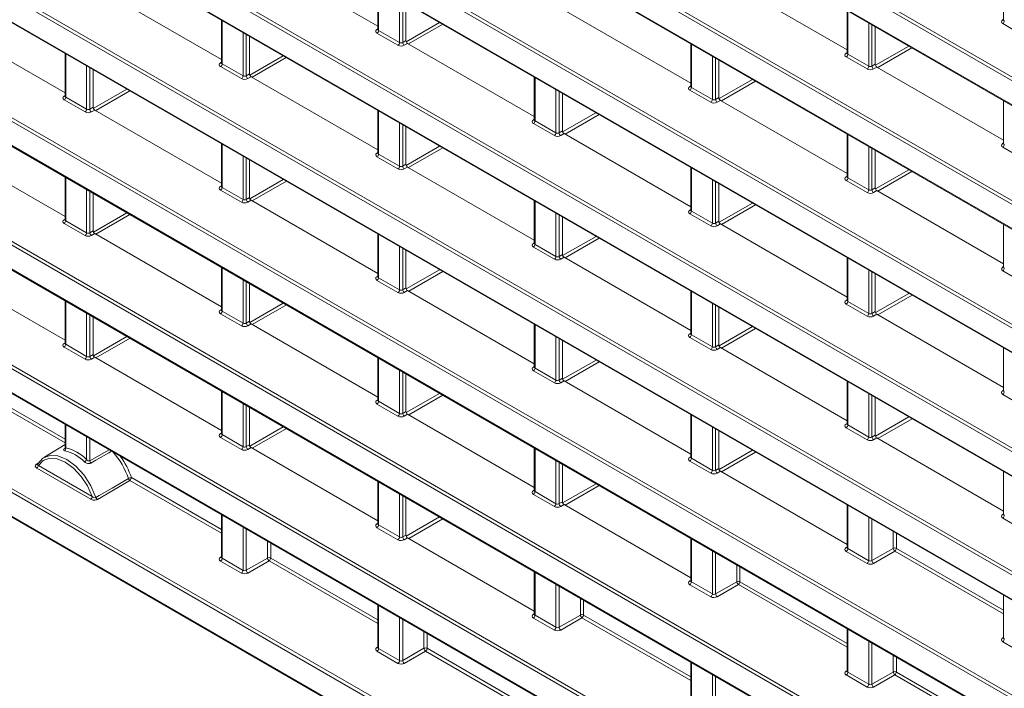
# Model space of a CAD drawing. Header units: millimetres. Extents: x 0 to 1118, y 0 to 864.
# Tile 38 of 156: x 829 to 851, y 256 to 271. Entities that reach past the tile are written whole.
import ezdxf

# ---------------------------------------------------------------- set-up
doc = ezdxf.new("R2010")
doc.units = ezdxf.units.MM

msp = doc.modelspace()

# ---------------------------------------------------------------- linework, layer by layer
at = {"color": 9, "linetype": 'Continuous', "lineweight": 0}
for p, q in [((863.535, 262.727), (764.804, 319.723)), ((764.839, 319.784), (863.569, 262.788)), ((764.804, 319.191), (863.535, 262.195)), ((863.535, 260.003), (764.804, 316.999)), ((764.839, 317.06), (863.569, 260.064)), ((764.804, 316.467), (863.535, 259.471)), ((863.535, 257.279), (764.804, 314.275)), ((764.839, 314.336), (863.569, 257.34)), ((764.804, 313.743), (863.535, 256.747)), ((764.839, 311.611), (863.569, 254.616)), ((863.535, 254.555), (764.804, 311.551)), ((764.804, 311.018), (863.535, 254.023)), ((863.535, 251.831), (764.804, 308.827)), ((764.839, 308.887), (863.569, 251.892)), ((764.804, 308.294), (863.535, 251.298)), ((764.839, 306.163), (863.569, 249.167)), ((863.535, 249.107), (764.804, 306.102)), ((764.804, 305.57), (863.535, 248.574)), ((863.535, 246.383), (764.804, 303.378)), ((764.839, 303.439), (863.569, 246.443)), ((764.804, 302.846), (863.535, 245.85)), ((764.839, 300.715), (863.569, 243.719)), ((863.535, 243.658), (764.804, 300.654)), ((764.804, 300.122), (863.535, 243.126)), ((846.65, 250.681), (764.804, 297.93)), ((764.839, 297.991), (846.685, 250.742)), ((764.804, 297.398), (846.65, 250.149)), ((837.318, 271.864), (837.318, 270.912)), ((837.778, 270.646), (837.778, 271.598)), ((837.849, 271.558), (837.849, 270.647)), ((847.659, 271.343), (847.659, 270.39)), ((833.87, 271.13), (833.87, 270.178)), ((837.926, 270.665), (838.661, 271.089)), ((838.731, 271.048), (837.979, 270.614)), ((848.12, 270.124), (848.12, 271.077)), ((848.19, 271.036), (848.19, 270.125)), ((851.07, 271.146), (851.092, 271.159)), ((851.532, 270.797), (851.071, 271.063)), ((834.331, 269.912), (834.331, 270.864)), ((834.401, 270.824), (834.401, 269.913)), ((837.282, 270.933), (837.303, 270.946)), ((837.744, 270.585), (837.283, 270.851)), ((837.318, 270.912), (837.778, 270.646)), ((837.849, 270.647), (837.921, 270.689)), ((837.956, 270.628), (837.884, 270.586)), ((844.212, 270.609), (844.212, 269.656)), ((848.267, 270.145), (849, 270.568)), ((830.423, 270.396), (830.423, 269.444)), ((834.479, 269.93), (835.214, 270.355)), ((844.673, 269.39), (844.673, 270.342)), ((847.623, 270.411), (847.644, 270.425)), ((847.659, 270.39), (848.12, 270.124)), ((849.071, 270.528), (848.319, 270.094)), ((830.884, 269.178), (830.884, 270.13)), ((833.835, 270.199), (833.856, 270.212)), ((833.87, 270.178), (834.331, 269.912)), ((835.285, 270.314), (834.533, 269.88)), ((844.743, 270.302), (844.743, 269.391)), ((848.085, 270.063), (847.624, 270.329)), ((848.19, 270.125), (848.263, 270.167)), ((830.954, 270.09), (830.954, 269.179)), ((834.297, 269.851), (833.836, 270.117)), ((834.401, 269.913), (834.474, 269.955)), ((848.298, 270.106), (848.225, 270.064)), ((834.509, 269.893), (834.437, 269.852)), ((840.765, 269.874), (840.765, 268.922)), ((844.176, 269.677), (844.197, 269.691)), ((844.82, 269.41), (845.554, 269.834)), ((845.625, 269.793), (844.873, 269.359)), ((830.387, 269.465), (830.409, 269.478)), ((831.032, 269.195), (831.768, 269.62)), ((831.839, 269.579), (831.087, 269.145)), ((841.226, 268.656), (841.226, 269.608)), ((841.296, 269.568), (841.296, 268.657)), ((844.638, 269.329), (844.177, 269.595)), ((844.212, 269.656), (844.673, 269.39)), ((830.849, 269.117), (830.389, 269.383)), ((830.423, 269.444), (830.884, 269.178)), ((844.743, 269.391), (844.815, 269.433)), ((844.851, 269.372), (844.778, 269.33)), ((830.954, 269.179), (831.027, 269.221)), ((831.062, 269.159), (830.99, 269.117)), ((837.318, 269.14), (837.318, 268.188)), ((841.373, 268.675), (842.108, 269.099)), ((842.178, 269.058), (841.426, 268.624)), ((837.778, 267.922), (837.778, 268.874)), ((837.849, 268.834), (837.849, 267.923)), ((840.729, 268.943), (840.75, 268.956)), ((841.191, 268.595), (840.73, 268.861)), ((840.765, 268.922), (841.226, 268.656)), ((841.296, 268.657), (841.368, 268.699)), ((841.404, 268.638), (841.331, 268.596)), ((847.659, 268.619), (847.659, 267.666)), ((833.87, 268.406), (833.87, 267.454)), ((851.07, 268.421), (851.092, 268.435)), ((837.282, 268.209), (837.303, 268.222)), ((837.318, 268.188), (837.778, 267.922)), ((837.926, 267.94), (838.662, 268.365)), ((838.732, 268.324), (837.98, 267.89)), ((848.12, 267.4), (848.12, 268.352)), ((848.19, 268.312), (848.19, 267.401)), ((851.532, 268.073), (851.071, 268.339)), ((834.331, 267.188), (834.331, 268.14)), ((834.401, 268.1), (834.401, 267.189)), ((837.744, 267.861), (837.283, 268.127)), ((837.849, 267.923), (837.921, 267.965)), ((837.956, 267.903), (837.884, 267.862)), ((844.212, 267.884), (844.212, 266.932)), ((848.267, 267.42), (849.001, 267.844)), ((849.072, 267.803), (848.32, 267.369)), ((830.423, 267.672), (830.423, 266.72)), ((834.48, 267.205), (835.215, 267.63)), ((835.286, 267.589), (834.534, 267.155)), ((844.673, 266.666), (844.673, 267.618)), ((844.743, 267.578), (844.743, 266.667)), ((847.623, 267.687), (847.644, 267.701)), ((848.085, 267.339), (847.624, 267.605)), ((847.659, 267.666), (848.12, 267.4)), ((830.884, 266.454), (830.884, 267.406)), ((830.954, 267.366), (830.954, 266.455)), ((833.835, 267.475), (833.856, 267.488)), ((834.297, 267.127), (833.836, 267.393)), ((833.87, 267.454), (834.331, 267.188)), ((848.19, 267.401), (848.263, 267.443)), ((848.298, 267.382), (848.225, 267.34)), ((834.401, 267.189), (834.474, 267.231)), ((834.509, 267.169), (834.437, 267.127)), ((840.765, 267.15), (840.765, 266.198)), ((844.82, 266.685), (845.555, 267.109)), ((831.033, 266.47), (831.769, 266.895)), ((841.226, 265.932), (841.226, 266.884)), ((844.176, 266.953), (844.197, 266.966)), ((844.638, 266.605), (844.177, 266.871)), ((844.212, 266.932), (844.673, 266.666)), ((845.626, 267.068), (844.874, 266.634)), ((830.387, 266.741), (830.409, 266.754)), ((830.849, 266.393), (830.389, 266.659)), ((830.423, 266.72), (830.884, 266.454)), ((831.84, 266.854), (831.088, 266.42)), ((841.296, 266.844), (841.296, 265.933)), ((844.743, 266.667), (844.815, 266.709)), ((830.954, 266.455), (831.027, 266.497)), ((831.062, 266.435), (830.99, 266.393)), ((844.851, 266.648), (844.778, 266.606)), ((837.318, 266.416), (837.318, 265.464)), ((840.729, 266.219), (840.75, 266.232)), ((841.374, 265.95), (842.109, 266.375)), ((842.179, 266.334), (841.427, 265.9)), ((837.778, 265.198), (837.778, 266.15)), ((837.849, 266.11), (837.849, 265.199)), ((841.191, 265.871), (840.73, 266.137)), ((840.765, 266.198), (841.226, 265.932)), ((841.296, 265.933), (841.368, 265.975)), ((841.404, 265.913), (841.331, 265.872)), ((847.659, 265.894), (847.659, 264.942)), ((833.87, 265.682), (833.87, 264.73)), ((837.927, 265.215), (838.662, 265.64)), ((838.733, 265.599), (837.981, 265.165)), ((848.12, 264.676), (848.12, 265.628)), ((848.19, 265.588), (848.19, 264.677)), ((851.07, 265.697), (851.092, 265.711)), ((851.532, 265.349), (851.071, 265.615)), ((834.331, 264.464), (834.331, 265.416)), ((834.401, 265.376), (834.401, 264.465)), ((837.282, 265.485), (837.303, 265.498)), ((837.744, 265.137), (837.283, 265.403)), ((837.318, 265.464), (837.778, 265.198)), ((837.849, 265.199), (837.921, 265.241)), ((837.956, 265.179), (837.884, 265.137)), ((844.212, 265.16), (844.212, 264.208)), ((830.423, 264.948), (830.423, 263.996)), ((847.623, 264.963), (847.644, 264.976)), ((847.659, 264.942), (848.12, 264.676)), ((848.267, 264.695), (849.002, 265.119)), ((849.073, 265.078), (848.321, 264.644)), ((833.835, 264.751), (833.856, 264.764)), ((833.87, 264.73), (834.331, 264.464)), ((834.48, 264.48), (835.216, 264.905)), ((835.287, 264.864), (834.535, 264.43)), ((844.673, 263.942), (844.673, 264.894)), ((844.743, 264.854), (844.743, 263.943)), ((848.085, 264.615), (847.624, 264.881)), ((848.19, 264.677), (848.263, 264.719)), ((830.884, 263.73), (830.884, 264.682)), ((830.954, 264.642), (830.954, 263.731)), ((834.297, 264.403), (833.836, 264.669)), ((834.401, 264.465), (834.474, 264.507)), ((848.298, 264.658), (848.225, 264.616)), ((834.509, 264.445), (834.437, 264.403)), ((840.765, 264.426), (840.765, 263.474)), ((844.821, 263.96), (845.556, 264.385)), ((845.627, 264.344), (844.875, 263.91)), ((831.033, 263.745), (831.77, 264.171)), ((831.841, 264.13), (831.089, 263.696)), ((841.226, 263.208), (841.226, 264.16)), ((841.296, 264.12), (841.296, 263.209)), ((844.176, 264.229), (844.197, 264.242)), ((844.638, 263.881), (844.177, 264.147)), ((844.212, 264.208), (844.673, 263.942)), ((830.387, 264.017), (830.409, 264.03)), ((830.849, 263.669), (830.389, 263.935)), ((830.423, 263.996), (830.884, 263.73)), ((844.743, 263.943), (844.815, 263.985)), ((844.851, 263.923), (844.778, 263.882)), ((830.954, 263.731), (831.027, 263.772)), ((831.062, 263.711), (830.99, 263.669)), ((837.318, 263.692), (837.318, 262.74)), ((841.374, 263.225), (842.11, 263.65)), ((837.778, 262.474), (837.778, 263.426)), ((840.729, 263.495), (840.75, 263.508)), ((841.191, 263.147), (840.73, 263.413)), ((840.765, 263.474), (841.226, 263.208)), ((842.18, 263.609), (841.428, 263.175)), ((830.409, 261.822), (828.011, 263.206)), ((828.046, 263.267), (830.409, 261.903)), ((837.849, 263.386), (837.849, 262.475)), ((841.296, 263.209), (841.368, 263.251)), ((841.404, 263.189), (841.331, 263.147)), ((847.659, 263.17), (847.659, 262.218)), ((851.07, 262.973), (851.092, 262.986)), ((833.87, 262.958), (833.87, 262.006)), ((837.282, 262.761), (837.303, 262.774)), ((837.927, 262.49), (838.663, 262.915)), ((838.734, 262.874), (837.982, 262.44)), ((848.12, 261.952), (848.12, 262.904)), ((848.19, 262.864), (848.19, 261.953)), ((851.532, 262.625), (851.071, 262.891)), ((834.331, 261.74), (834.331, 262.692)), ((834.401, 262.652), (834.401, 261.741)), ((837.744, 262.413), (837.283, 262.679)), ((837.318, 262.74), (837.778, 262.474)), ((837.849, 262.475), (837.921, 262.517)), ((837.956, 262.455), (837.884, 262.413)), ((844.212, 262.436), (844.212, 261.484)), ((848.268, 261.97), (849.003, 262.395)), ((849.074, 262.354), (848.322, 261.92)), ((830.423, 262.224), (830.423, 261.717)), ((834.48, 261.755), (835.217, 262.181)), ((835.288, 262.14), (834.536, 261.706)), ((844.673, 261.218), (844.673, 262.17)), ((844.743, 262.13), (844.743, 261.219)), ((847.623, 262.239), (847.644, 262.252)), ((848.085, 261.891), (847.624, 262.157)), ((847.659, 262.218), (848.12, 261.952)), ((830.884, 261.458), (830.884, 261.958)), ((830.954, 261.918), (830.954, 261.429)), ((833.835, 262.027), (833.856, 262.04)), ((834.297, 261.679), (833.836, 261.945)), ((833.87, 262.006), (834.331, 261.74)), ((848.19, 261.953), (848.263, 261.995)), ((848.298, 261.933), (848.225, 261.892)), ((830.402, 261.702), (830.406, 261.704)), ((830.954, 261.429), (831.38, 261.672)), ((834.401, 261.741), (834.474, 261.782)), ((834.509, 261.721), (834.437, 261.679)), ((840.765, 261.702), (840.765, 260.75)), ((844.176, 261.505), (844.197, 261.518)), ((844.212, 261.484), (844.673, 261.218)), ((844.821, 261.235), (845.557, 261.66)), ((845.627, 261.619), (844.876, 261.185)), ((829.778, 261.354), (829.851, 261.398)), ((830.974, 260.582), (829.787, 261.267)), ((829.822, 261.328), (831.008, 260.643)), ((841.226, 260.484), (841.226, 261.436)), ((841.296, 261.396), (841.296, 260.485)), ((844.638, 261.157), (844.177, 261.423)), ((844.743, 261.219), (844.815, 261.261)), ((831.872, 261.058), (833.856, 259.913)), ((844.851, 261.199), (844.778, 261.157)), ((831.838, 260.997), (831.122, 260.578)), ((833.856, 259.832), (831.838, 260.997)), ((837.318, 260.968), (837.318, 260.016)), ((841.374, 260.5), (842.111, 260.925)), ((842.181, 260.884), (841.429, 260.45)), ((837.778, 259.75), (837.778, 260.702)), ((837.849, 260.662), (837.849, 259.751)), ((840.729, 260.771), (840.75, 260.784)), ((841.191, 260.423), (840.73, 260.689)), ((840.765, 260.75), (841.226, 260.484)), ((841.296, 260.485), (841.368, 260.527)), ((841.404, 260.465), (841.331, 260.423)), ((847.659, 260.446), (847.659, 259.494)), ((833.87, 260.234), (833.87, 259.281)), ((837.928, 259.765), (838.664, 260.191)), ((838.735, 260.15), (837.983, 259.716)), ((848.12, 259.228), (848.12, 260.18)), ((851.07, 260.249), (851.092, 260.262)), ((851.532, 259.901), (851.071, 260.167)), ((834.331, 259.015), (834.331, 259.968)), ((834.401, 259.928), (834.401, 259.016)), ((837.282, 260.037), (837.303, 260.05)), ((837.744, 259.689), (837.283, 259.955)), ((837.318, 260.016), (837.778, 259.75)), ((848.19, 260.14), (848.19, 259.229)), ((837.849, 259.751), (837.921, 259.792)), ((837.956, 259.731), (837.884, 259.689)), ((844.212, 259.712), (844.212, 258.76)), ((848.659, 259.499), (848.659, 259.869)), ((848.729, 259.829), (848.729, 259.499)), ((834.87, 259.287), (834.87, 259.657)), ((834.94, 259.616), (834.94, 259.287)), ((847.623, 259.515), (847.644, 259.528)), ((847.659, 259.494), (848.12, 259.228)), ((848.19, 259.229), (848.659, 259.499)), ((848.729, 259.499), (851.092, 258.135)), ((833.835, 259.303), (833.856, 259.316)), ((833.87, 259.281), (834.331, 259.015)), ((834.401, 259.016), (834.87, 259.287)), ((834.94, 259.287), (837.303, 257.923)), ((844.673, 258.494), (844.673, 259.446)), ((844.743, 259.406), (844.743, 258.495)), ((848.085, 259.167), (847.624, 259.433)), ((848.694, 259.438), (848.225, 259.167)), ((851.092, 258.054), (848.694, 259.438)), ((834.297, 258.955), (833.836, 259.221)), ((834.906, 259.226), (834.437, 258.955)), ((837.303, 257.842), (834.906, 259.226)), ((845.212, 258.765), (845.212, 259.135)), ((845.282, 259.095), (845.282, 258.765)), ((840.765, 258.978), (840.765, 258.026)), ((841.226, 257.76), (841.226, 258.712)), ((841.296, 258.672), (841.296, 257.761)), ((844.176, 258.781), (844.197, 258.794)), ((844.638, 258.433), (844.177, 258.699)), ((844.212, 258.76), (844.673, 258.494)), ((844.743, 258.495), (845.212, 258.765)), ((845.247, 258.704), (844.778, 258.433)), ((847.644, 257.32), (845.247, 258.704)), ((845.282, 258.765), (847.644, 257.401)), ((837.318, 258.244), (837.318, 257.291)), ((841.765, 258.031), (841.765, 258.401)), ((841.835, 258.361), (841.835, 258.031)), ((837.778, 257.025), (837.778, 257.978)), ((840.729, 258.047), (840.75, 258.06)), ((840.765, 258.026), (841.226, 257.76)), ((841.296, 257.761), (841.765, 258.031)), ((841.835, 258.031), (844.197, 256.667)), ((837.849, 257.938), (837.849, 257.026)), ((841.191, 257.699), (840.73, 257.965)), ((841.8, 257.97), (841.331, 257.699)), ((844.197, 256.586), (841.8, 257.97)), ((838.317, 257.297), (838.317, 257.667)), ((838.388, 257.626), (838.388, 257.297)), ((847.659, 257.722), (847.659, 256.77)), ((851.07, 257.525), (851.092, 257.538)), ((837.282, 257.313), (837.303, 257.326)), ((848.12, 256.504), (848.12, 257.456)), ((848.19, 257.416), (848.19, 256.505)), ((851.532, 257.177), (851.071, 257.443)), ((837.744, 256.965), (837.283, 257.231)), ((837.318, 257.291), (837.778, 257.025)), ((837.849, 257.026), (838.317, 257.297)), ((838.353, 257.236), (837.884, 256.965)), ((840.75, 255.852), (838.353, 257.236)), ((838.388, 257.297), (840.75, 255.933)), ((848.659, 256.775), (848.659, 257.145)), ((848.729, 257.105), (848.729, 256.775)), ((844.212, 256.988), (844.212, 256.036)), ((844.673, 255.77), (844.673, 256.722)), ((844.743, 256.682), (844.743, 255.771)), ((847.623, 256.791), (847.644, 256.804)), ((848.085, 256.443), (847.624, 256.709)), ((847.659, 256.77), (848.12, 256.504)), ((848.19, 256.505), (848.659, 256.775)), ((848.694, 256.714), (848.225, 256.443)), ((851.092, 255.33), (848.694, 256.714)), ((848.729, 256.775), (851.092, 255.411))]:
    msp.add_line(p, q, dxfattribs=at)
at = {"color": 7, "linetype": 'Continuous', "lineweight": 15}
for p, q in [((764.814, 319.168), (863.545, 262.172)), ((764.814, 316.444), (863.545, 259.448)), ((764.814, 313.72), (863.545, 256.724)), ((764.814, 310.996), (863.545, 254)), ((764.814, 308.271), (863.545, 251.276)), ((764.814, 305.547), (863.545, 248.552)), ((764.814, 302.823), (863.545, 245.827)), ((764.814, 300.099), (863.545, 243.103)), ((764.814, 297.375), (846.661, 250.126)), ((834.509, 272.618), (837.303, 271.005)), ((844.851, 272.096), (847.644, 270.483)), ((851.092, 272.085), (851.092, 271.145)), ((831.062, 271.883), (833.856, 270.271)), ((837.303, 271.873), (837.303, 270.933)), ((837.921, 270.689), (837.921, 271.516)), ((841.404, 271.362), (844.197, 269.749)), ((847.644, 271.351), (847.644, 270.411)), ((827.615, 271.149), (830.409, 269.537)), ((833.856, 271.139), (833.856, 270.199)), ((848.263, 270.167), (848.263, 270.994)), ((851.091, 271.145), (851.09, 271.139)), ((834.474, 269.955), (834.474, 270.782)), ((837.303, 270.933), (837.302, 270.927)), ((837.956, 270.628), (840.75, 269.015)), ((844.197, 270.617), (844.197, 269.677)), ((830.409, 270.405), (830.409, 269.465)), ((847.644, 270.411), (847.643, 270.405)), ((833.856, 270.199), (833.854, 270.192)), ((844.815, 269.433), (844.815, 270.26)), ((831.027, 269.221), (831.027, 270.048)), ((848.298, 270.106), (851.092, 268.493)), ((834.509, 269.893), (837.303, 268.281)), ((840.75, 269.883), (840.75, 268.943)), ((841.368, 268.699), (841.368, 269.526)), ((844.197, 269.677), (844.196, 269.671)), ((830.409, 269.465), (830.407, 269.458)), ((844.851, 269.372), (847.644, 267.759)), ((851.092, 269.361), (851.092, 268.421)), ((831.062, 269.159), (833.856, 267.547)), ((837.303, 269.149), (837.303, 268.209)), ((840.75, 268.943), (840.749, 268.937)), ((837.921, 267.965), (837.921, 268.792)), ((841.404, 268.638), (844.197, 267.025)), ((847.644, 268.627), (847.644, 267.687)), ((827.615, 268.425), (830.409, 266.813)), ((833.856, 268.415), (833.856, 267.475)), ((851.091, 268.421), (851.09, 268.415)), ((837.303, 268.209), (837.302, 268.203)), ((848.263, 267.443), (848.263, 268.27)), ((834.474, 267.231), (834.474, 268.058)), ((837.956, 267.903), (840.75, 266.291)), ((844.197, 267.893), (844.197, 266.953)), ((830.409, 267.681), (830.409, 266.74)), ((844.815, 266.709), (844.815, 267.536)), ((847.644, 267.687), (847.643, 267.681)), ((831.027, 266.497), (831.027, 267.324)), ((833.856, 267.475), (833.854, 267.468)), ((848.298, 267.382), (851.092, 265.769)), ((834.509, 267.169), (837.303, 265.557)), ((840.75, 267.159), (840.75, 266.219)), ((844.197, 266.953), (844.196, 266.947)), ((830.409, 266.741), (830.407, 266.734)), ((841.368, 265.975), (841.368, 266.802)), ((831.062, 266.435), (833.856, 264.823)), ((844.851, 266.648), (847.644, 265.035)), ((851.092, 266.637), (851.092, 265.697)), ((837.303, 266.425), (837.303, 265.485)), ((840.75, 266.219), (840.749, 266.213)), ((837.921, 265.241), (837.921, 266.068)), ((841.404, 265.913), (844.197, 264.301)), ((847.644, 265.903), (847.644, 264.963)), ((827.615, 265.701), (830.409, 264.088)), ((833.856, 265.691), (833.856, 264.75)), ((851.091, 265.697), (851.09, 265.691)), ((837.303, 265.485), (837.302, 265.478)), ((848.263, 264.719), (848.263, 265.546)), ((834.474, 264.507), (834.474, 265.334)), ((837.956, 265.179), (840.75, 263.567)), ((844.197, 265.169), (844.197, 264.229)), ((830.409, 264.957), (830.409, 264.016)), ((847.644, 264.963), (847.643, 264.957)), ((833.856, 264.751), (833.854, 264.744)), ((844.815, 263.985), (844.815, 264.812)), ((831.027, 263.772), (831.027, 264.6)), ((848.298, 264.658), (851.092, 263.045)), ((834.509, 264.445), (837.303, 262.833)), ((840.75, 264.435), (840.75, 263.495)), ((841.368, 263.251), (841.368, 264.078)), ((844.197, 264.229), (844.196, 264.223)), ((830.409, 264.017), (830.407, 264.01)), ((844.851, 263.923), (847.644, 262.311)), ((851.092, 263.913), (851.092, 262.973)), ((831.062, 263.711), (833.856, 262.098)), ((837.303, 263.701), (837.303, 262.76)), ((840.75, 263.495), (840.749, 263.488)), ((837.921, 262.517), (837.921, 263.344)), ((841.404, 263.189), (844.197, 261.577)), ((833.856, 262.967), (833.856, 262.026)), ((847.644, 263.179), (847.644, 262.239)), ((851.091, 262.973), (851.09, 262.967)), ((837.303, 262.761), (837.302, 262.754)), ((848.263, 261.995), (848.263, 262.822)), ((834.474, 261.782), (834.474, 262.61)), ((837.956, 262.455), (840.75, 260.843)), ((844.197, 262.445), (844.197, 261.505)), ((830.409, 262.233), (830.409, 261.716)), ((847.644, 262.239), (847.643, 262.233)), ((833.856, 262.027), (833.854, 262.02)), ((844.815, 261.261), (844.815, 262.088)), ((848.298, 261.933), (851.092, 260.321)), ((830.409, 261.785), (829.943, 261.503)), ((834.509, 261.721), (837.303, 260.108)), ((840.75, 261.711), (840.75, 260.77)), ((844.197, 261.505), (844.196, 261.498)), ((829.8, 261.35), (829.8, 261.349)), ((841.368, 260.527), (841.368, 261.354)), ((844.851, 261.199), (847.644, 259.587)), ((851.092, 261.189), (851.092, 260.249)), ((837.303, 260.977), (837.303, 260.036)), ((837.921, 259.792), (837.921, 260.62)), ((840.75, 260.771), (840.749, 260.764)), ((841.404, 260.465), (844.197, 258.853)), ((847.644, 260.455), (847.644, 259.515)), ((833.856, 260.243), (833.856, 259.302)), ((851.091, 260.249), (851.09, 260.243)), ((837.303, 260.037), (837.302, 260.03)), ((837.956, 259.731), (840.75, 258.118)), ((844.197, 259.721), (844.197, 258.78)), ((847.644, 259.515), (847.643, 259.508)), ((833.856, 259.303), (833.854, 259.296)), ((840.75, 258.987), (840.75, 258.046)), ((844.197, 258.781), (844.196, 258.774)), ((851.092, 258.465), (851.092, 257.525)), ((837.303, 258.253), (837.303, 257.312)), ((840.75, 258.047), (840.749, 258.04)), ((847.644, 257.731), (847.644, 256.79)), ((851.091, 257.525), (851.09, 257.518)), ((837.303, 257.313), (837.302, 257.306)), ((844.197, 256.997), (844.197, 256.056)), ((847.644, 256.791), (847.643, 256.784))]:
    msp.add_line(p, q, dxfattribs=at)
at = {"color": 7, "linetype": 'Continuous', "lineweight": 15, "flags": 128}
msp.add_lwpolyline([(829.81, 261.359), (829.92, 261.488), (830.071, 261.549), (830.253, 261.539), (830.45, 261.457), (830.647, 261.311), (830.828, 261.112), (830.98, 260.875), (831.09, 260.62)], dxfattribs=at)
at = {"color": 9, "linetype": 'Continuous', "lineweight": 0, "flags": 128}
for points in [[(831.008, 260.643), (830.902, 260.874), (830.761, 261.086), (830.595, 261.265), (830.415, 261.396), (830.236, 261.472), (830.069, 261.486), (829.928, 261.436), (829.822, 261.328)], [(831.434, 261.641), (831.373, 261.606), (831.085, 261.441), (830.976, 261.379)], [(831.09, 260.62), (831.161, 260.662), (831.447, 260.829), (831.806, 261.038)]]:
    msp.add_lwpolyline(points, dxfattribs=at)
at = {"color": 9, "linetype": 'Continuous', "lineweight": 0}
for centre, radius, start, end in [((851.086, 271.169), 0.0279, 236.5278, 281.5634), ((851.029, 271.128), 0.077, 303.2297, 357.3477), ((837.297, 270.957), 0.0279, 236.5278, 281.5634), ((837.241, 270.915), 0.077, 303.2297, 357.3477), ((837.702, 270.649), 0.077, 303.2297, 357.3477), ((837.928, 270.652), 0.0793, 183.5222, 236.4778), ((847.638, 270.435), 0.0279, 236.5278, 281.5634), ((847.582, 270.394), 0.077, 303.2297, 357.3477), ((833.85, 270.222), 0.0279, 236.5278, 281.5634), ((833.794, 270.181), 0.077, 303.2297, 357.3477), ((848.043, 270.128), 0.077, 303.2297, 357.3477), ((848.269, 270.13), 0.0793, 183.5222, 236.4778), ((834.254, 269.915), 0.077, 303.2297, 357.3477), ((834.481, 269.918), 0.0793, 183.5222, 236.4778), ((844.191, 269.701), 0.0279, 236.5278, 281.5634), ((844.135, 269.659), 0.077, 303.2297, 357.3477), ((830.403, 269.488), 0.0279, 236.5278, 281.5634), ((830.346, 269.447), 0.077, 303.2297, 357.3477), ((844.596, 269.393), 0.077, 303.2297, 357.3477), ((844.822, 269.396), 0.0793, 183.5222, 236.4778), ((830.807, 269.181), 0.077, 303.2297, 357.3477), ((831.033, 269.184), 0.0793, 183.5222, 236.4778), ((840.744, 268.967), 0.0279, 236.5278, 281.5634), ((840.688, 268.925), 0.077, 303.2297, 357.3477), ((841.149, 268.659), 0.077, 303.2297, 357.3477), ((841.375, 268.662), 0.0793, 183.5222, 236.4778), ((851.086, 268.445), 0.0279, 236.5278, 281.5634), ((851.029, 268.404), 0.077, 303.2297, 357.3477), ((837.297, 268.232), 0.0279, 236.5278, 281.5634), ((837.241, 268.191), 0.077, 303.2297, 357.3477), ((837.702, 267.925), 0.077, 303.2297, 357.3477), ((837.928, 267.928), 0.0793, 183.5222, 236.4778), ((847.638, 267.711), 0.0279, 236.5278, 281.5634), ((847.582, 267.669), 0.077, 303.2297, 357.3477), ((833.85, 267.498), 0.0279, 236.5278, 281.5634), ((833.794, 267.457), 0.077, 303.2297, 357.3477), ((848.043, 267.403), 0.077, 303.2297, 357.3477), ((848.269, 267.406), 0.0793, 183.5222, 236.4778), ((834.254, 267.191), 0.077, 303.2297, 357.3477), ((834.481, 267.194), 0.0793, 183.5222, 236.4778), ((844.191, 266.977), 0.0279, 236.5278, 281.5634), ((844.135, 266.935), 0.077, 303.2297, 357.3477), ((830.403, 266.764), 0.0279, 236.5278, 281.5634), ((830.346, 266.723), 0.077, 303.2297, 357.3477), ((844.596, 266.669), 0.077, 303.2297, 357.3477), ((844.822, 266.672), 0.0793, 183.5222, 236.4778), ((830.807, 266.457), 0.077, 303.2297, 357.3477), ((831.033, 266.46), 0.0793, 183.5222, 236.4778), ((840.744, 266.243), 0.0279, 236.5278, 281.5634), ((840.688, 266.201), 0.077, 303.2297, 357.3477), ((841.149, 265.935), 0.077, 303.2297, 357.3477), ((841.375, 265.938), 0.0793, 183.5222, 236.4778), ((851.086, 265.721), 0.0279, 236.5278, 281.5634), ((851.029, 265.68), 0.077, 303.2297, 357.3477), ((837.297, 265.508), 0.0279, 236.5278, 281.5634), ((837.241, 265.467), 0.077, 303.2297, 357.3477), ((837.702, 265.201), 0.077, 303.2297, 357.3477), ((837.928, 265.204), 0.0793, 183.5222, 236.4778), ((847.638, 264.987), 0.0279, 236.5278, 281.5634), ((847.582, 264.945), 0.077, 303.2297, 357.3477), ((833.85, 264.774), 0.0279, 236.5278, 281.5634), ((833.794, 264.733), 0.077, 303.2297, 357.3477), ((848.043, 264.679), 0.077, 303.2297, 357.3477), ((848.269, 264.682), 0.0793, 183.5222, 236.4778), ((834.254, 264.467), 0.077, 303.2297, 357.3477), ((834.481, 264.47), 0.0793, 183.5222, 236.4778), ((844.191, 264.253), 0.0279, 236.5278, 281.5634), ((844.135, 264.211), 0.077, 303.2297, 357.3477), ((830.403, 264.04), 0.0279, 236.5278, 281.5634), ((830.346, 263.999), 0.077, 303.2297, 357.3477), ((844.596, 263.945), 0.077, 303.2297, 357.3477), ((844.822, 263.948), 0.0793, 183.5222, 236.4778), ((830.807, 263.733), 0.077, 303.2297, 357.3477), ((831.033, 263.735), 0.0793, 183.5222, 236.4778), ((840.744, 263.518), 0.0279, 236.5278, 281.5634), ((840.688, 263.477), 0.077, 303.2297, 357.3477), ((841.149, 263.211), 0.077, 303.2297, 357.3477), ((841.375, 263.214), 0.0793, 183.5222, 236.4778), ((851.086, 262.997), 0.0279, 236.5278, 281.5634), ((837.297, 262.784), 0.0279, 236.5278, 281.5634), ((851.029, 262.955), 0.077, 303.2297, 357.3477), ((837.241, 262.743), 0.077, 303.2297, 357.3477), ((837.702, 262.477), 0.077, 303.2297, 357.3477), ((837.928, 262.48), 0.0793, 183.5222, 236.4778), ((847.638, 262.263), 0.0279, 236.5278, 281.5634), ((847.582, 262.221), 0.077, 303.2297, 357.3477), ((833.85, 262.05), 0.0279, 236.5278, 281.5634), ((833.794, 262.009), 0.077, 303.2297, 357.3477), ((848.043, 261.955), 0.077, 303.2297, 357.3477), ((848.269, 261.958), 0.0793, 183.5222, 236.4778), ((830.364, 261.702), 0.0613, 305.8187, 14.7256), ((834.254, 261.743), 0.077, 303.2297, 357.3477), ((834.481, 261.745), 0.0793, 183.5222, 236.4778), ((830.782, 261.499), 0.111, 301.1597, 337.8499), ((844.191, 261.528), 0.0279, 236.5278, 281.5634), ((844.135, 261.487), 0.077, 303.2297, 357.3477), ((829.794, 261.377), 0.0278, 236.3044, 281.776), ((829.745, 261.332), 0.077, 303.2297, 357.3477), ((831.034, 261.434), 0.0801, 183.4205, 223.1674), ((831.881, 260.905), 0.153, 93.2455, 119.4768), ((831.881, 261.064), 0.0796, 198.4458, 236.6848), ((831.795, 261.061), 0.077, 303.2297, 357.3477), ((844.596, 261.221), 0.077, 303.2297, 357.3477), ((844.822, 261.224), 0.0793, 183.5222, 236.4778), ((830.931, 260.647), 0.077, 303.2297, 357.3477), ((831.165, 260.645), 0.0797, 198.1132, 236.662), ((840.744, 260.794), 0.0279, 236.5278, 281.5634), ((840.688, 260.753), 0.077, 303.2297, 357.3477), ((841.149, 260.487), 0.077, 303.2297, 357.3477), ((841.375, 260.49), 0.0793, 183.5222, 236.4778), ((851.086, 260.273), 0.0279, 236.5278, 281.5634), ((851.029, 260.231), 0.077, 303.2297, 357.3477), ((837.297, 260.06), 0.0279, 236.5278, 281.5634), ((837.241, 260.019), 0.077, 303.2297, 357.3477), ((837.702, 259.753), 0.077, 303.2297, 357.3477), ((837.928, 259.755), 0.0793, 183.5222, 236.4778), ((847.638, 259.538), 0.0279, 236.5278, 281.5634), ((847.582, 259.497), 0.077, 303.2297, 357.3477), ((848.694, 259.431), 0.077, 62.6565, 116.7662), ((848.738, 259.504), 0.0793, 183.5222, 236.4778), ((848.652, 259.503), 0.077, 303.2297, 357.3477), ((833.85, 259.326), 0.0279, 236.5133, 281.7062), ((833.794, 259.285), 0.077, 303.2297, 357.3477), ((834.905, 259.218), 0.077, 62.6565, 116.7662), ((834.949, 259.292), 0.0793, 183.5222, 236.4778), ((834.863, 259.29), 0.077, 303.2297, 357.3477), ((848.043, 259.231), 0.077, 303.2297, 357.3477), ((848.269, 259.234), 0.0793, 183.5222, 236.4778), ((834.254, 259.019), 0.077, 303.2297, 357.3477), ((834.481, 259.021), 0.0793, 183.5222, 236.4778), ((844.191, 258.804), 0.0279, 236.5278, 281.5634), ((844.135, 258.763), 0.077, 303.2297, 357.3477), ((845.246, 258.697), 0.077, 62.6565, 116.7662), ((845.291, 258.77), 0.0793, 183.5222, 236.4778), ((845.205, 258.769), 0.077, 303.2297, 357.3477), ((844.596, 258.497), 0.077, 303.2297, 357.3477), ((844.822, 258.5), 0.0793, 183.5222, 236.4778), ((840.744, 258.07), 0.0279, 236.5278, 281.5634), ((840.688, 258.029), 0.077, 303.2297, 357.3477), ((841.799, 257.962), 0.077, 62.6565, 116.7662), ((841.844, 258.036), 0.0793, 183.5222, 236.4778), ((841.758, 258.034), 0.077, 303.2297, 357.3477), ((841.149, 257.763), 0.077, 303.2297, 357.3477), ((841.375, 257.765), 0.0793, 183.5222, 236.4778), ((851.086, 257.548), 0.0279, 236.5278, 281.5634), ((851.029, 257.507), 0.077, 303.2297, 357.3477), ((837.297, 257.336), 0.0279, 236.5278, 281.5634), ((837.241, 257.295), 0.077, 303.2297, 357.3477), ((838.352, 257.228), 0.077, 62.6565, 116.7662), ((838.397, 257.302), 0.0793, 183.5222, 236.4778), ((838.311, 257.3), 0.077, 303.2297, 357.3477), ((837.702, 257.029), 0.077, 303.2297, 357.3477), ((837.928, 257.031), 0.0793, 183.5222, 236.4778), ((847.638, 256.814), 0.0279, 236.5278, 281.5634), ((847.582, 256.773), 0.077, 303.2297, 357.3477), ((848.694, 256.707), 0.077, 62.6565, 116.7662), ((848.738, 256.78), 0.0793, 183.5222, 236.4778), ((848.652, 256.779), 0.077, 303.2297, 357.3477), ((848.043, 256.507), 0.077, 303.2297, 357.3477), ((848.269, 256.51), 0.0793, 183.5222, 236.4778)]:
    msp.add_arc(centre, radius, start, end, dxfattribs=at)
at = {"color": 7, "linetype": 'Continuous', "lineweight": 15}
for centre, radius, start, end in [((830.199, 260.779), 0.965, 44.7207, 76.5286), ((830.186, 260.758), 0.919, 44.7207, 76.5286), ((830.174, 260.481), 1.724, 18.8646, 41.402), ((830.156, 260.471), 1.814, 18.8829, 35.6069)]:
    msp.add_arc(centre, radius, start, end, dxfattribs=at)
at = {"color": 9, "linetype": 'Continuous', "lineweight": 0}
for centre, major_axis, ratio, start_param, end_param in [((851.142, 271.105), (0.1, 0.0015), 0.587275, 2.364613, 3.917956), ((851.142, 271.146), (0.05, 0.0016), 0.597067, 3.122887, 3.908285), ((837.354, 270.893), (0.1, 0.0015), 0.587275, 2.364613, 3.917956), ((837.353, 270.934), (0.05, 0.0016), 0.597067, 3.122887, 3.908285), ((837.814, 270.627), (0.1, 0.0015), 0.587275, 3.917956, 5.471299), ((837.814, 270.668), (0.05, 0.0016), 0.597067, 3.908285, 5.461628), ((847.695, 270.371), (0.1, 0.0015), 0.587275, 2.364613, 3.917956), ((847.694, 270.412), (0.05, 0.0016), 0.597067, 3.122887, 3.908285), ((833.906, 270.159), (0.1, 0.0015), 0.587275, 2.364613, 3.917956), ((833.906, 270.2), (0.05, 0.0016), 0.597067, 3.122887, 3.908285), ((848.155, 270.146), (0.05, 0.0016), 0.597067, 3.908285, 5.461628), ((834.367, 269.934), (0.05, 0.0016), 0.597067, 3.908285, 5.461628), ((848.156, 270.105), (0.1, 0.0015), 0.587275, 3.917956, 5.471299), ((834.367, 269.893), (0.1, 0.0015), 0.587275, 3.917956, 5.471299), ((844.248, 269.637), (0.1, 0.0015), 0.587275, 2.364613, 3.917956), ((844.247, 269.678), (0.05, 0.0016), 0.597067, 3.122887, 3.908285), ((830.459, 269.425), (0.1, 0.0015), 0.587275, 2.364613, 3.917956), ((830.459, 269.466), (0.05, 0.0016), 0.597067, 3.122887, 3.908285), ((844.709, 269.371), (0.1, 0.0015), 0.587275, 3.917956, 5.471299), ((844.708, 269.412), (0.05, 0.0016), 0.597067, 3.908285, 5.461628), ((830.92, 269.159), (0.1, 0.0015), 0.587275, 3.917956, 5.471299), ((830.92, 269.199), (0.05, 0.0016), 0.597067, 3.908285, 5.461628), ((840.801, 268.903), (0.1, 0.0015), 0.587275, 2.364613, 3.917956), ((840.8, 268.944), (0.05, 0.0016), 0.597067, 3.122887, 3.908285), ((841.261, 268.678), (0.05, 0.0016), 0.597067, 3.908285, 5.461628), ((841.262, 268.637), (0.1, 0.0015), 0.587275, 3.917956, 5.471299), ((851.142, 268.381), (0.1, 0.0015), 0.587275, 2.364613, 3.917956), ((851.142, 268.422), (0.05, 0.0016), 0.597067, 3.122887, 3.908285), ((837.354, 268.169), (0.1, 0.0015), 0.587275, 2.364613, 3.917956), ((837.353, 268.21), (0.05, 0.0016), 0.597067, 3.122887, 3.908285), ((837.814, 267.903), (0.1, 0.0015), 0.587275, 3.917956, 5.471299), ((837.814, 267.944), (0.05, 0.0016), 0.597067, 3.908285, 5.461628), ((847.695, 267.647), (0.1, 0.0015), 0.587275, 2.364613, 3.917956), ((847.694, 267.688), (0.05, 0.0016), 0.597067, 3.122887, 3.908285), ((833.906, 267.435), (0.1, 0.0015), 0.587275, 2.364613, 3.917956), ((833.906, 267.476), (0.05, 0.0016), 0.597067, 3.122887, 3.908285), ((848.156, 267.381), (0.1, 0.0015), 0.587275, 3.917956, 5.471299), ((848.155, 267.422), (0.05, 0.0016), 0.597067, 3.908285, 5.461628), ((834.367, 267.169), (0.1, 0.0015), 0.587275, 3.917956, 5.471299), ((834.367, 267.209), (0.05, 0.0016), 0.597067, 3.908285, 5.461628), ((844.248, 266.913), (0.1, 0.0015), 0.587275, 2.364613, 3.917956), ((844.247, 266.954), (0.05, 0.0016), 0.597067, 3.122887, 3.908285), ((830.459, 266.701), (0.1, 0.0015), 0.587275, 2.364613, 3.917956), ((830.459, 266.741), (0.05, 0.0016), 0.597067, 3.122887, 3.908285), ((844.708, 266.688), (0.05, 0.0016), 0.597067, 3.908285, 5.461628), ((830.92, 266.475), (0.05, 0.0016), 0.597067, 3.908285, 5.461628), ((844.709, 266.647), (0.1, 0.0015), 0.587275, 3.917956, 5.471299), ((830.92, 266.435), (0.1, 0.0015), 0.587275, 3.917956, 5.471299), ((840.801, 266.179), (0.1, 0.0015), 0.587275, 2.364613, 3.917956), ((840.8, 266.22), (0.05, 0.0016), 0.597067, 3.122887, 3.908285), ((841.262, 265.913), (0.1, 0.0015), 0.587275, 3.917956, 5.471299), ((841.261, 265.954), (0.05, 0.0016), 0.597067, 3.908285, 5.461628), ((851.142, 265.657), (0.1, 0.0015), 0.587275, 2.364613, 3.917956), ((851.142, 265.698), (0.05, 0.0016), 0.597067, 3.122887, 3.908285), ((837.354, 265.445), (0.1, 0.0015), 0.587275, 2.364613, 3.917956), ((837.353, 265.486), (0.05, 0.0016), 0.597067, 3.122887, 3.908285), ((837.814, 265.179), (0.1, 0.0015), 0.587275, 3.917956, 5.471299), ((837.814, 265.22), (0.05, 0.0016), 0.597067, 3.908285, 5.461628), ((847.695, 264.923), (0.1, 0.0015), 0.587275, 2.364613, 3.917956), ((847.694, 264.964), (0.05, 0.0016), 0.597067, 3.122887, 3.908285), ((833.906, 264.711), (0.1, 0.0015), 0.587275, 2.364613, 3.917956), ((833.906, 264.751), (0.05, 0.0016), 0.597067, 3.122887, 3.908285), ((848.156, 264.657), (0.1, 0.0015), 0.587275, 3.917956, 5.471299), ((848.155, 264.698), (0.05, 0.0016), 0.597067, 3.908285, 5.461628), ((834.367, 264.445), (0.1, 0.0015), 0.587275, 3.917956, 5.471299), ((834.367, 264.485), (0.05, 0.0016), 0.597067, 3.908285, 5.461628), ((844.248, 264.189), (0.1, 0.0015), 0.587275, 2.364613, 3.917956), ((844.247, 264.23), (0.05, 0.0016), 0.597067, 3.122887, 3.908285), ((830.459, 263.977), (0.1, 0.0015), 0.587275, 2.364613, 3.917956), ((830.459, 264.017), (0.05, 0.0016), 0.597067, 3.122887, 3.908285), ((844.709, 263.923), (0.1, 0.0015), 0.587275, 3.917956, 5.471299), ((844.708, 263.964), (0.05, 0.0016), 0.597067, 3.908285, 5.461628), ((830.92, 263.711), (0.1, 0.0015), 0.587275, 3.917956, 5.471299), ((830.92, 263.751), (0.05, 0.0016), 0.597067, 3.908285, 5.461628), ((840.801, 263.455), (0.1, 0.0015), 0.587275, 2.364613, 3.917956), ((840.8, 263.496), (0.05, 0.0016), 0.597067, 3.122887, 3.908285), ((841.261, 263.23), (0.05, 0.0016), 0.597067, 3.908285, 5.461628), ((841.262, 263.189), (0.1, 0.0015), 0.587275, 3.917956, 5.471299), ((851.142, 262.933), (0.1, 0.0015), 0.587275, 2.364613, 3.917956), ((851.142, 262.974), (0.05, 0.0016), 0.597067, 3.122887, 3.908285), ((837.354, 262.721), (0.1, 0.0015), 0.587275, 2.364613, 3.917956), ((837.353, 262.761), (0.05, 0.0016), 0.597067, 3.122887, 3.908285), ((837.814, 262.455), (0.1, 0.0015), 0.587275, 3.917956, 5.471299), ((837.814, 262.495), (0.05, 0.0016), 0.597067, 3.908285, 5.461628), ((847.695, 262.199), (0.1, 0.0015), 0.587275, 2.364613, 3.917956), ((847.694, 262.24), (0.05, 0.0016), 0.597067, 3.122887, 3.908285), ((833.906, 261.987), (0.1, 0.0015), 0.587275, 2.364613, 3.917956), ((833.906, 262.027), (0.05, 0.0016), 0.597067, 3.122887, 3.908285), ((848.156, 261.933), (0.1, 0.0015), 0.587275, 3.917956, 5.471299), ((848.155, 261.974), (0.05, 0.0016), 0.597067, 3.908285, 5.461628), ((834.367, 261.721), (0.1, 0.0015), 0.587275, 3.917956, 5.471299), ((834.367, 261.761), (0.05, 0.0016), 0.597067, 3.908285, 5.461628), ((844.248, 261.465), (0.1, 0.0015), 0.587275, 2.364613, 3.917956), ((844.247, 261.506), (0.05, 0.0016), 0.597067, 3.122887, 3.908285), ((844.709, 261.199), (0.1, 0.0015), 0.587275, 3.917956, 5.471299), ((844.708, 261.24), (0.05, 0.0016), 0.597067, 3.908285, 5.461628), ((840.801, 260.731), (0.1, 0.0015), 0.587275, 2.364613, 3.917956), ((840.8, 260.771), (0.05, 0.0016), 0.597067, 3.122887, 3.908285), ((841.262, 260.465), (0.1, 0.0015), 0.587275, 3.917956, 5.471299), ((841.261, 260.505), (0.05, 0.0016), 0.597067, 3.908285, 5.461628), ((851.142, 260.209), (0.1, 0.0015), 0.587275, 2.364613, 3.917956), ((851.142, 260.25), (0.05, 0.0016), 0.597067, 3.122887, 3.908285), ((837.354, 259.997), (0.1, 0.0015), 0.587275, 2.364613, 3.917956), ((837.353, 260.037), (0.05, 0.0016), 0.597067, 3.122887, 3.908285), ((837.814, 259.771), (0.05, 0.0016), 0.597067, 3.908285, 5.461628), ((837.814, 259.731), (0.1, 0.0015), 0.587275, 3.917956, 5.471299), ((847.695, 259.475), (0.1, 0.0015), 0.587275, 2.364613, 3.917956), ((847.694, 259.516), (0.05, 0.0016), 0.597067, 3.122887, 3.908285), ((833.906, 259.263), (0.1, 0.0015), 0.587275, 2.364613, 3.917956), ((833.906, 259.303), (0.05, 0.0016), 0.597067, 3.122887, 3.908285), ((848.156, 259.209), (0.1, 0.0015), 0.587275, 3.917956, 5.471299), ((848.155, 259.25), (0.05, 0.0016), 0.597067, 3.908285, 5.461628), ((834.367, 258.997), (0.1, 0.0015), 0.587275, 3.917956, 5.471299), ((834.367, 259.037), (0.05, 0.0016), 0.597067, 3.908285, 5.461628), ((844.248, 258.741), (0.1, 0.0015), 0.587275, 2.364613, 3.917956), ((844.247, 258.781), (0.05, 0.0016), 0.597067, 3.122887, 3.908285), ((844.709, 258.475), (0.1, 0.0015), 0.587275, 3.917956, 5.471299), ((844.708, 258.515), (0.05, 0.0016), 0.597067, 3.908285, 5.461628), ((840.801, 258.007), (0.1, 0.0015), 0.587275, 2.364613, 3.917956), ((840.8, 258.047), (0.05, 0.0016), 0.597067, 3.122887, 3.908285), ((841.261, 257.781), (0.05, 0.0016), 0.597067, 3.908285, 5.461628), ((841.262, 257.741), (0.1, 0.0015), 0.587275, 3.917956, 5.471299), ((851.142, 257.485), (0.1, 0.0015), 0.587275, 2.364613, 3.917956), ((851.142, 257.526), (0.05, 0.0016), 0.597067, 3.122887, 3.908285), ((837.354, 257.273), (0.1, 0.0015), 0.587275, 2.364613, 3.917956), ((837.353, 257.313), (0.05, 0.0016), 0.597067, 3.122887, 3.908285), ((837.814, 257.007), (0.1, 0.0015), 0.587275, 3.917956, 5.471299), ((837.814, 257.047), (0.05, 0.0016), 0.597067, 3.908285, 5.461628), ((847.695, 256.751), (0.1, 0.0015), 0.587275, 2.364613, 3.917956), ((847.694, 256.791), (0.05, 0.0016), 0.597067, 3.122887, 3.908285), ((848.155, 256.525), (0.05, 0.0016), 0.597067, 3.908285, 5.461628), ((848.156, 256.485), (0.1, 0.0015), 0.587275, 3.917956, 5.471299)]:
    msp.add_ellipse(centre, major_axis=major_axis, ratio=ratio, start_param=start_param, end_param=end_param, dxfattribs=at)
at = {"color": 7, "linetype": 'Continuous', "lineweight": 15}
for centre in [(837.956, 270.668), (848.298, 270.147), (834.509, 269.934), (844.851, 269.412), (831.062, 269.2), (841.404, 268.678), (837.956, 267.944), (848.298, 267.422), (834.509, 267.21), (844.851, 266.688), (831.062, 266.476), (841.404, 265.954), (837.956, 265.22), (848.298, 264.698), (834.509, 264.486), (844.851, 263.964), (831.062, 263.752), (841.404, 263.23), (837.956, 262.496), (848.298, 261.974), (834.509, 261.762), (844.851, 261.24), (841.404, 260.506), (837.956, 259.772)]:
    msp.add_ellipse(centre, major_axis=(-0.025, 0.0433), ratio=0.577557, start_param=0.785632, end_param=2.356124, dxfattribs=at)
at = {"color": 9, "linetype": 'Continuous', "lineweight": 0}
for points, knots in [([(830.402, 261.702), (830.384, 261.69), (830.373, 261.679), (830.373, 261.662), (830.382, 261.655), (830.4, 261.652)], [0, 0, 0, 0, 0.5, 0.5, 1, 1, 1, 1]), ([(830.409, 261.716), (830.409, 261.716), (830.408, 261.715), (830.412, 261.715), (830.42, 261.717), (830.423, 261.717)], [0, 0, 0, 0, 0.083358, 0.539126, 1, 1, 1, 1]), ([(830.954, 261.429), (830.944, 261.423), (830.93, 261.425), (830.904, 261.437), (830.893, 261.446), (830.884, 261.458)], [0, 0, 0, 0, 0.5, 0.5, 1, 1, 1, 1]), ([(829.778, 261.354), (829.759, 261.342), (829.75, 261.325), (829.755, 261.293), (829.768, 261.278), (829.787, 261.267)], [0, 0, 0, 0, 0.5, 0.5, 1, 1, 1, 1]), ([(829.822, 261.328), (829.816, 261.329), (829.806, 261.332), (829.798, 261.339), (829.798, 261.345), (829.799, 261.348), (829.8, 261.349), (829.8, 261.35)], [0, 0, 0, 0, 0.356854, 0.692154, 0.907971, 0.974175, 1, 1, 1, 1]), ([(830.839, 261.405), (830.857, 261.388), (830.881, 261.376), (830.931, 261.366), (830.957, 261.368), (830.976, 261.379)], [0, 0, 0, 0, 0.5, 0.5, 1, 1, 1, 1]), ([(830.974, 260.582), (830.993, 260.571), (831.019, 260.563), (831.073, 260.561), (831.102, 260.567), (831.122, 260.578)], [0, 0, 0, 0, 0.5, 0.5, 1, 1, 1, 1]), ([(831.09, 260.62), (831.078, 260.613), (831.061, 260.614), (831.032, 260.624), (831.019, 260.633), (831.008, 260.643)], [0, 0, 0, 0, 0.5, 0.5, 1, 1, 1, 1])]:
    msp.add_open_spline(points, degree=3, knots=knots, dxfattribs=at)
at = {"color": 7, "linetype": 'Continuous', "lineweight": 15}
for points, knots in [([(830.408, 261.716), (830.408, 261.714), (830.409, 261.707), (830.405, 261.7), (830.403, 261.697), (830.403, 261.697), (830.403, 261.697)], [0, 0, 0, 0, 0.209959, 0.633326, 0.927476, 1, 1, 1, 1]), ([(829.8, 261.35), (829.802, 261.351), (829.803, 261.354), (829.807, 261.357), (829.809, 261.358), (829.81, 261.359)], [0, 0, 0, 0, 0.561662, 0.758313, 1, 1, 1, 1])]:
    msp.add_open_spline(points, degree=3, knots=knots, dxfattribs=at)

doc.saveas('drawing.dxf')
